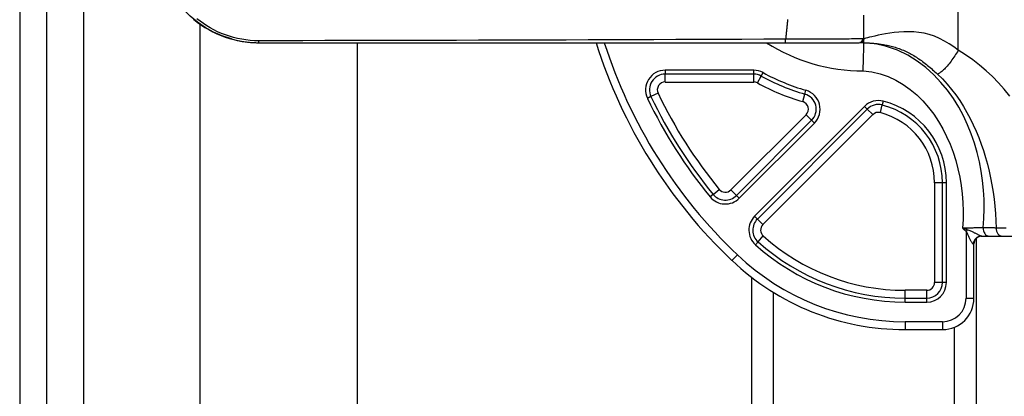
# Model space of a CAD drawing. Header units: inches. Extents: x 10 to 197, y 9 to 109.
# Tile 28 of 111: x 10.346 to 12.813, y 46.076 to 47.019. Entities that reach past the tile are written whole.
import ezdxf

# ---------------------------------------------------------------- set-up
doc = ezdxf.new("R2010")
doc.units = ezdxf.units.IN
doc.header["$MEASUREMENT"] = 0
doc.layers.add('Visible Edges(ANSI)', color=7, linetype='Continuous', lineweight=25)
doc.layers.add('Visible Tangent Edges(ANSI)', color=7, linetype='Continuous', lineweight=25)

msp = doc.modelspace()

# ---------------------------------------------------------------- linework, layer by layer
at = {"layer": 'Visible Edges(ANSI)'}
for p, q in [((10.3457, 77.085), (10.3457, 17.604)), ((10.4137, 17.604), (10.4137, 77.085)), ((12.4607, 46.9711), (12.4607, 47.0302)), ((10.7977, 18.2614), (10.7977, 47.0074)), ((12.4607, 46.9612), (12.4607, 46.9683)), ((10.9443, 46.9612), (10.945, 46.9612)), ((10.945, 46.9612), (12.2647, 46.9612)), ((11.1914, 46.9612), (11.1914, 18.2614)), ((12.2647, 46.9612), (12.4487, 46.9612)), ((12.4487, 46.9612), (12.4517, 46.9615)), ((12.4506, 46.9613), (12.4506, 46.9613)), ((12.754, 46.4769), (12.774, 46.4769)), ((12.774, 46.4769), (12.8065, 46.4769)), ((12.8065, 46.4769), (12.9348, 46.4769)), ((12.7363, 46.3214), (12.7363, 46.4572)), ((12.7417, 46.4708), (12.7417, 20.2033)), ((12.1797, 20.2033), (12.1797, 46.3733)), ((12.5638, 46.2427), (12.6576, 46.2427))]:
    msp.add_line(p, q, dxfattribs=at)
at = {"layer": 'Visible Edges(ANSI)', "flags": 128}
for points in [[(10.8765, 46.9705), (10.8533, 46.9782), (10.8311, 46.9879), (10.8102, 46.9995), (10.7909, 47.0127), (10.7731, 47.0274), (10.757, 47.0433), (10.7425, 47.0603), (10.7298, 47.0782)], [(10.7812, 47.0201), (10.7903, 47.0128), (10.7998, 47.006), (10.8095, 46.9996), (10.8195, 46.9938), (10.8296, 46.9884), (10.8399, 46.9835), (10.8503, 46.9791), (10.8608, 46.9752), (10.8714, 46.9718), (10.882, 46.9689), (10.8926, 46.9665), (10.9031, 46.9645), (10.9136, 46.963), (10.9239, 46.962), (10.9342, 46.9614), (10.9443, 46.9612)], [(12.4607, 46.9612), (12.4599, 46.9612), (12.4591, 46.9612), (12.4584, 46.9612), (12.4577, 46.9612), (12.457, 46.9612), (12.4563, 46.9612), (12.4557, 46.9612), (12.4551, 46.9612), (12.4546, 46.9612), (12.4541, 46.9612), (12.4536, 46.9612), (12.4532, 46.9612), (12.4528, 46.9612), (12.4524, 46.9613), (12.4521, 46.9613), (12.4518, 46.9613), (12.4515, 46.9613), (12.4513, 46.9613), (12.4511, 46.9613), (12.4509, 46.9613), (12.4508, 46.9613), (12.4507, 46.9613), (12.4506, 46.9613), (12.4506, 46.9613)], [(12.4589, 46.8903), (12.4591, 46.8949), (12.4592, 46.8996), (12.4593, 46.9041), (12.4594, 46.9086), (12.4596, 46.9131), (12.4597, 46.9174), (12.4598, 46.9216), (12.4599, 46.9257), (12.46, 46.9297), (12.4601, 46.9334), (12.4602, 46.937), (12.4602, 46.9404), (12.4603, 46.9436), (12.4604, 46.9465), (12.4605, 46.9492), (12.4605, 46.9517), (12.4606, 46.9538), (12.4606, 46.9558), (12.4606, 46.9574), (12.4607, 46.9587), (12.4607, 46.9598), (12.4607, 46.9606), (12.4607, 46.961), (12.4607, 46.9612)], [(12.4607, 46.9612), (12.4616, 46.9611), (12.4626, 46.9611), (12.4636, 46.961), (12.4646, 46.961), (12.4657, 46.961), (12.4668, 46.9609), (12.4679, 46.9608), (12.4691, 46.9608), (12.4703, 46.9607), (12.4716, 46.9606), (12.4729, 46.9605), (12.4742, 46.9605), (12.4756, 46.9604), (12.477, 46.9603), (12.4784, 46.9602), (12.4799, 46.96), (12.4814, 46.9599), (12.4829, 46.9598), (12.4845, 46.9596), (12.4861, 46.9595), (12.4877, 46.9593), (12.4894, 46.9592), (12.491, 46.959), (12.4928, 46.9588)]]:
    msp.add_lwpolyline(points, dxfattribs=at)
at = {"layer": 'Visible Edges(ANSI)'}
for centre, radius, start, end in [((12.4509, 46.9711), 0.00984, 268.492, 0), ((13.0119, 47.345), 1.2811, 197.4359, 226.5143), ((12.756, 46.4572), 0.0197, 90, 180), ((12.5638, 46.8726), 0.6299, 226.5143, 270), ((12.6576, 46.3214), 0.0787, 270, 0)]:
    msp.add_arc(centre, radius, start, end, dxfattribs=at)
at = {"layer": 'Visible Tangent Edges(ANSI)'}
for p, q in [((10.5067, 17.604), (10.5067, 77.085)), ((12.6969, 46.9421), (12.6969, 47.1848)), ((12.4612, 46.9711), (12.4607, 46.9711)), ((12.1847, 46.8923), (11.9629, 46.8923)), ((11.9629, 46.8923), (11.9629, 46.8824)), ((12.1847, 46.8824), (11.9629, 46.8824)), ((11.9629, 46.8627), (11.9629, 46.8824)), ((12.1847, 46.8824), (12.1847, 46.8923)), ((12.1847, 46.8627), (12.1847, 46.8824)), ((12.1942, 46.8603), (12.2037, 46.8776)), ((12.2037, 46.8776), (12.2085, 46.8862)), ((11.9629, 46.8627), (12.1847, 46.8627)), ((11.9273, 46.8261), (11.9185, 46.8218)), ((11.9451, 46.8346), (11.9273, 46.8261)), ((12.3074, 46.8136), (12.3128, 46.8325)), ((12.3128, 46.8325), (12.3156, 46.8419)), ((12.4622, 46.8018), (12.187, 46.5266)), ((12.4622, 46.8018), (12.4692, 46.7949)), ((12.502, 46.7861), (12.5069, 46.8052)), ((12.5094, 46.8147), (12.5069, 46.8052)), ((12.3158, 46.7807), (12.1276, 46.5924)), ((12.4692, 46.7949), (12.194, 46.5196)), ((12.2079, 46.5057), (12.4831, 46.781)), ((12.3158, 46.7807), (12.3298, 46.7668)), ((12.4692, 46.7949), (12.4831, 46.781)), ((12.1415, 46.5785), (12.3298, 46.7668)), ((12.1484, 46.5716), (12.3367, 46.7598)), ((12.3298, 46.7668), (12.3367, 46.7598)), ((12.6576, 46.6105), (12.6379, 46.6105)), ((12.6379, 46.6105), (12.6379, 46.3608)), ((12.6674, 46.6105), (12.6576, 46.6105)), ((12.6576, 46.3608), (12.6576, 46.6105)), ((12.6674, 46.3608), (12.6674, 46.6105)), ((12.0832, 46.5814), (12.0756, 46.5751)), ((12.0832, 46.5814), (12.0984, 46.5939)), ((12.1276, 46.5924), (12.1415, 46.5785)), ((12.1415, 46.5785), (12.1484, 46.5716)), ((12.194, 46.5196), (12.187, 46.5266)), ((12.194, 46.5196), (12.2079, 46.5057)), ((12.1955, 46.4625), (12.2086, 46.4772)), ((12.7198, 46.4928), (12.7166, 46.4891)), ((12.7166, 46.4891), (12.7166, 46.3214)), ((12.1889, 46.4552), (12.1955, 46.4625)), ((12.7363, 46.4572), (12.7353, 46.4572)), ((12.1439, 46.4298), (12.1303, 46.4155)), ((12.6576, 46.3608), (12.6379, 46.3608)), ((12.6674, 46.3608), (12.6576, 46.3608)), ((12.2336, 46.3362), (12.2336, 20.2033)), ((12.5638, 46.3214), (12.5638, 46.3411)), ((12.6182, 46.3411), (12.5638, 46.3411)), ((12.6182, 46.3214), (12.6182, 46.3411)), ((12.5638, 46.3214), (12.6182, 46.3214)), ((12.5638, 46.3116), (12.5638, 46.3214)), ((12.5638, 46.3116), (12.6182, 46.3116)), ((12.6182, 46.3116), (12.6182, 46.3214)), ((12.7166, 46.3214), (12.7363, 46.3214)), ((12.6576, 46.2623), (12.5638, 46.2623)), ((12.5638, 46.2623), (12.5638, 46.2427)), ((12.6576, 46.2623), (12.6576, 46.2427)), ((12.6879, 20.2033), (12.6879, 46.2487))]:
    msp.add_line(p, q, dxfattribs=at)
at = {"layer": 'Visible Tangent Edges(ANSI)', "flags": 128}
for points in [[(10.945, 46.966), (10.9342, 46.9662), (10.9234, 46.9669), (10.9127, 46.968), (10.9021, 46.9697), (10.8916, 46.9717), (10.8812, 46.9743), (10.871, 46.9772), (10.861, 46.9806), (10.8512, 46.9844), (10.8416, 46.9886), (10.8323, 46.9932), (10.8232, 46.9981), (10.8144, 47.0033), (10.8059, 47.0089), (10.7977, 47.0147), (10.7898, 47.0209)], [(12.2696, 47.0189), (12.2693, 47.0162), (12.2691, 47.0134), (12.2688, 47.0107), (12.2685, 47.008), (12.2682, 47.0053), (12.268, 47.0026), (12.2677, 46.9999), (12.2674, 46.9971), (12.2672, 46.9944), (12.2669, 46.9917), (12.2666, 46.989), (12.2664, 46.9863), (12.2661, 46.9836), (12.2658, 46.9808), (12.2656, 46.9781), (12.2653, 46.9754), (12.265, 46.9727), (12.2647, 46.97)], [(10.8765, 46.9705), (10.8793, 46.9697), (10.8821, 46.969), (10.8849, 46.9683), (10.8877, 46.9677), (10.8905, 46.967), (10.8933, 46.9664), (10.8961, 46.9659), (10.8989, 46.9653), (10.9018, 46.9648), (10.9046, 46.9644), (10.9075, 46.9639), (10.9103, 46.9635), (10.9132, 46.9631), (10.9161, 46.9628), (10.9189, 46.9625), (10.9218, 46.9622), (10.9247, 46.962), (10.9276, 46.9618), (10.9305, 46.9616), (10.9334, 46.9614), (10.9363, 46.9613), (10.9392, 46.9612), (10.9421, 46.9612), (10.945, 46.9612)], [(12.2647, 46.97), (12.2098, 46.9697), (12.1548, 46.9695), (12.0998, 46.9692), (12.0448, 46.969), (11.9898, 46.9688), (11.9348, 46.9686), (11.8798, 46.9683), (11.8248, 46.9682), (11.7698, 46.968), (11.7148, 46.9678), (11.6599, 46.9676), (11.6049, 46.9675), (11.5499, 46.9673), (11.4949, 46.9671), (11.4399, 46.967), (11.3849, 46.9669), (11.3299, 46.9667), (11.2749, 46.9666), (11.2199, 46.9665), (11.1649, 46.9664), (11.11, 46.9663), (11.055, 46.9662), (11, 46.9661), (10.945, 46.966)], [(12.4584, 46.9708), (12.4563, 46.9708), (12.4535, 46.9707), (12.4501, 46.9707), (12.446, 46.9706), (12.4413, 46.9706), (12.436, 46.9705), (12.4301, 46.9705), (12.4236, 46.9704), (12.4166, 46.9704), (12.409, 46.9703), (12.401, 46.9703), (12.3924, 46.9702), (12.3835, 46.9702), (12.374, 46.9702), (12.3642, 46.9701), (12.3541, 46.9701), (12.3436, 46.9701), (12.3329, 46.97), (12.3219, 46.97), (12.3107, 46.97), (12.2994, 46.97), (12.2879, 46.97), (12.2764, 46.97), (12.2647, 46.97)], [(12.4592, 46.971), (12.4592, 46.971), (12.4591, 46.9709), (12.4591, 46.9709), (12.4591, 46.9709), (12.459, 46.9709), (12.459, 46.9709), (12.459, 46.9709), (12.459, 46.9709), (12.4589, 46.9709), (12.4589, 46.9709), (12.4589, 46.9709), (12.4588, 46.9709), (12.4588, 46.9709), (12.4588, 46.9709), (12.4587, 46.9709), (12.4587, 46.9709), (12.4586, 46.9709), (12.4586, 46.9709), (12.4586, 46.9709), (12.4585, 46.9709), (12.4585, 46.9709), (12.4585, 46.9709), (12.4584, 46.9708), (12.4584, 46.9708)], [(12.4598, 46.9711), (12.4598, 46.9711), (12.4598, 46.9711), (12.4598, 46.9711), (12.4597, 46.9711), (12.4597, 46.9711), (12.4597, 46.9711), (12.4597, 46.971), (12.4596, 46.971), (12.4596, 46.971), (12.4596, 46.971), (12.4596, 46.971), (12.4595, 46.971), (12.4595, 46.971), (12.4595, 46.971), (12.4595, 46.971), (12.4594, 46.971), (12.4594, 46.971), (12.4594, 46.971), (12.4594, 46.971), (12.4593, 46.971), (12.4593, 46.971), (12.4593, 46.971), (12.4592, 46.971), (12.4592, 46.971)], [(12.4607, 46.9711), (12.4607, 46.9711), (12.4607, 46.9711), (12.4607, 46.9711), (12.4607, 46.9711), (12.4607, 46.9711), (12.4607, 46.9711), (12.4607, 46.9711), (12.4606, 46.9711), (12.4606, 46.9711), (12.4606, 46.9711), (12.4605, 46.9711), (12.4605, 46.9711), (12.4605, 46.9711), (12.4604, 46.9711), (12.4604, 46.9711), (12.4603, 46.9711), (12.4603, 46.9711), (12.4602, 46.9711), (12.4602, 46.9711), (12.4601, 46.9711), (12.46, 46.9711), (12.46, 46.9711), (12.4599, 46.9711), (12.4598, 46.9711)], [(12.4607, 46.9678), (12.4608, 46.9679), (12.4608, 46.968), (12.4608, 46.9681), (12.4609, 46.9682), (12.4609, 46.9684), (12.4609, 46.9685), (12.4609, 46.9686), (12.461, 46.9687), (12.461, 46.9689), (12.461, 46.969), (12.461, 46.9691), (12.4611, 46.9693), (12.4611, 46.9694), (12.4611, 46.9695), (12.4611, 46.9697), (12.4611, 46.9698), (12.4611, 46.97), (12.4611, 46.9701), (12.4612, 46.9703), (12.4612, 46.9704), (12.4612, 46.9706), (12.4612, 46.9708), (12.4612, 46.9709), (12.4612, 46.9711)], [(12.6969, 46.9421), (12.6858, 46.9505), (12.6743, 46.9582), (12.6624, 46.9653), (12.6501, 46.9716), (12.6375, 46.9771), (12.6247, 46.9815), (12.6117, 46.9849), (12.5987, 46.9871), (12.5857, 46.9883), (12.5729, 46.9887), (12.5604, 46.9885), (12.5483, 46.9876), (12.5367, 46.9864), (12.5256, 46.9848), (12.5152, 46.9831), (12.5054, 46.9813), (12.4964, 46.9796), (12.4882, 46.9778), (12.481, 46.9762), (12.4748, 46.9748), (12.4697, 46.9735), (12.4657, 46.9724), (12.4628, 46.9716), (12.4612, 46.9711)], [(12.7597, 46.4976), (12.7615, 46.5212), (12.7622, 46.5448), (12.762, 46.5685), (12.7607, 46.5922), (12.7583, 46.6159), (12.7549, 46.6396), (12.7503, 46.6631), (12.7447, 46.6866), (12.7379, 46.7098), (12.7299, 46.7328), (12.7206, 46.7555), (12.7101, 46.7779), (12.6982, 46.7997), (12.6849, 46.8211), (12.6701, 46.8419), (12.6538, 46.8619), (12.6358, 46.8809), (12.616, 46.8987), (12.5943, 46.9152), (12.5707, 46.93), (12.5451, 46.9424), (12.5178, 46.9518), (12.4895, 46.9581), (12.4607, 46.9612)], [(12.4928, 46.9588), (12.4955, 46.9585), (12.4983, 46.9581), (12.5011, 46.9577), (12.504, 46.9573), (12.507, 46.9569), (12.51, 46.9564), (12.5131, 46.9558), (12.5162, 46.9553), (12.5194, 46.9546), (12.5226, 46.954), (12.5259, 46.9532), (12.5291, 46.9524), (12.5325, 46.9516), (12.5358, 46.9507), (12.5392, 46.9497), (12.5425, 46.9486), (12.5459, 46.9475), (12.5493, 46.9463), (12.5528, 46.945), (12.5562, 46.9437), (12.5596, 46.9422), (12.5631, 46.9407), (12.5665, 46.9391), (12.57, 46.9375)], [(12.57, 46.9375), (12.5732, 46.9359), (12.5763, 46.9343), (12.5795, 46.9326), (12.5827, 46.9307), (12.5859, 46.9289), (12.5891, 46.9269), (12.5923, 46.9249), (12.5954, 46.9228), (12.5986, 46.9207), (12.6018, 46.9185), (12.6049, 46.9162), (12.608, 46.9139), (12.6112, 46.9115), (12.6143, 46.9091), (12.6174, 46.9066), (12.6205, 46.9041), (12.6236, 46.9016), (12.6267, 46.899), (12.6298, 46.8963), (12.6328, 46.8936), (12.6359, 46.8909), (12.6389, 46.8882), (12.6419, 46.8854), (12.645, 46.8826)], [(12.6969, 46.9421), (12.6949, 46.9386), (12.6928, 46.9352), (12.6906, 46.9317), (12.6884, 46.9282), (12.6861, 46.9248), (12.6837, 46.9214), (12.6814, 46.918), (12.679, 46.9147), (12.6765, 46.9116), (12.6741, 46.9085), (12.6717, 46.9056), (12.6693, 46.9027), (12.6669, 46.9001), (12.6646, 46.8976), (12.6623, 46.8952), (12.66, 46.8931), (12.6578, 46.8911), (12.6557, 46.8893), (12.6537, 46.8877), (12.6518, 46.8863), (12.6499, 46.8851), (12.6482, 46.8841), (12.6465, 46.8833), (12.645, 46.8826)], [(12.8262, 46.8275), (12.8125, 46.8444), (12.7981, 46.8607), (12.7829, 46.8763), (12.7671, 46.8911), (12.7505, 46.9052), (12.7333, 46.9184), (12.7155, 46.9307), (12.6969, 46.9421)], [(12.4589, 46.8903), (12.4803, 46.888), (12.5012, 46.8834), (12.5215, 46.8766), (12.541, 46.8676), (12.5595, 46.8568), (12.5769, 46.8443), (12.5933, 46.8304), (12.6085, 46.8153), (12.6226, 46.7992), (12.6356, 46.7821), (12.6475, 46.7642), (12.6583, 46.7456), (12.668, 46.7265), (12.6766, 46.7069), (12.6843, 46.6868), (12.6908, 46.6664), (12.6964, 46.6457), (12.701, 46.6247), (12.7046, 46.6036), (12.7072, 46.5823), (12.7088, 46.5609), (12.7095, 46.5395), (12.7092, 46.518), (12.7079, 46.4966)], [(12.645, 46.8826), (12.6574, 46.8703), (12.6692, 46.8575), (12.6804, 46.8442), (12.6909, 46.8304), (12.7008, 46.8162), (12.7101, 46.8016), (12.7189, 46.7866), (12.7271, 46.7713), (12.7347, 46.7557), (12.7418, 46.7399), (12.7485, 46.7238), (12.7546, 46.7074), (12.7603, 46.6908), (12.7655, 46.674), (12.7702, 46.657), (12.7745, 46.6398), (12.7783, 46.6224), (12.7817, 46.6049), (12.7846, 46.5872), (12.787, 46.5694), (12.789, 46.5514), (12.7906, 46.5334), (12.7916, 46.5153), (12.7922, 46.4971)], [(12.7597, 46.4976), (12.758, 46.4976), (12.7563, 46.4976), (12.7545, 46.4975), (12.7526, 46.4975), (12.7507, 46.4975), (12.7488, 46.4974), (12.7468, 46.4974), (12.7447, 46.4973), (12.7426, 46.4973), (12.7405, 46.4973), (12.7383, 46.4972), (12.7361, 46.4972), (12.7339, 46.4971), (12.7316, 46.4971), (12.7293, 46.497), (12.727, 46.497), (12.7247, 46.497), (12.7223, 46.4969), (12.7199, 46.4969), (12.7176, 46.4968), (12.7152, 46.4968), (12.7128, 46.4967), (12.7103, 46.4966), (12.7079, 46.4966)], [(12.7079, 46.4966), (12.7083, 46.4963), (12.7086, 46.496), (12.709, 46.4956), (12.7094, 46.4953), (12.7097, 46.495), (12.7101, 46.4947), (12.7105, 46.4944), (12.7108, 46.4941), (12.7112, 46.4938), (12.7115, 46.4934), (12.7119, 46.4931), (12.7123, 46.4928), (12.7126, 46.4925), (12.713, 46.4922), (12.7134, 46.4919), (12.7137, 46.4916), (12.7141, 46.4912), (12.7144, 46.4909), (12.7148, 46.4906), (12.7152, 46.4903), (12.7155, 46.49), (12.7159, 46.4897), (12.7163, 46.4894), (12.7166, 46.4891)], [(12.7198, 46.4928), (12.7194, 46.493), (12.7189, 46.4931), (12.7184, 46.4933), (12.7179, 46.4935), (12.7174, 46.4936), (12.7169, 46.4938), (12.7164, 46.4939), (12.7159, 46.4941), (12.7154, 46.4942), (12.7149, 46.4944), (12.7144, 46.4945), (12.7139, 46.4947), (12.7134, 46.4949), (12.7129, 46.495), (12.7124, 46.4952), (12.7119, 46.4953), (12.7114, 46.4955), (12.7109, 46.4956), (12.7104, 46.4958), (12.7099, 46.496), (12.7094, 46.4961), (12.7089, 46.4963), (12.7084, 46.4964), (12.7079, 46.4966)], [(12.7166, 46.4891), (12.7176, 46.4874), (12.7185, 46.4856), (12.7193, 46.4838), (12.7201, 46.4819), (12.721, 46.48), (12.7218, 46.4781), (12.7226, 46.4763), (12.7234, 46.4744), (12.7243, 46.4727), (12.7251, 46.471), (12.726, 46.4693), (12.7268, 46.4677), (12.7276, 46.4662), (12.7285, 46.4648), (12.7293, 46.4634), (12.7301, 46.4622), (12.7309, 46.4611), (12.7317, 46.4601), (12.7324, 46.4592), (12.7331, 46.4585), (12.7338, 46.4579), (12.7344, 46.4575), (12.7349, 46.4573), (12.7353, 46.4572)], [(12.754, 46.4769), (12.7537, 46.4769), (12.7533, 46.4771), (12.7528, 46.4773), (12.7522, 46.4775), (12.7514, 46.4779), (12.7505, 46.4783), (12.7495, 46.4788), (12.7484, 46.4794), (12.7472, 46.48), (12.7459, 46.4807), (12.7445, 46.4814), (12.743, 46.4822), (12.7415, 46.483), (12.7399, 46.4838), (12.7382, 46.4846), (12.7364, 46.4855), (12.7346, 46.4864), (12.7328, 46.4874), (12.7309, 46.4883), (12.7289, 46.4892), (12.7269, 46.4902), (12.7247, 46.4911), (12.7223, 46.492), (12.7198, 46.4928)], [(12.7922, 46.4971), (12.7909, 46.4971), (12.7895, 46.4971), (12.7882, 46.4972), (12.7868, 46.4972), (12.7855, 46.4972), (12.7841, 46.4972), (12.7828, 46.4972), (12.7814, 46.4973), (12.78, 46.4973), (12.7787, 46.4973), (12.7773, 46.4973), (12.776, 46.4974), (12.7746, 46.4974), (12.7733, 46.4974), (12.7719, 46.4974), (12.7706, 46.4974), (12.7692, 46.4975), (12.7679, 46.4975), (12.7665, 46.4975), (12.7651, 46.4975), (12.7638, 46.4975), (12.7624, 46.4976), (12.7611, 46.4976), (12.7597, 46.4976)], [(12.817, 46.497), (12.8118, 46.497), (12.8067, 46.497), (12.8017, 46.497), (12.7969, 46.4971), (12.7922, 46.4971)]]:
    msp.add_lwpolyline(points, dxfattribs=at)
at = {"layer": 'Visible Tangent Edges(ANSI)'}
for centre, radius, start, end in [((13.0119, 47.345), 1.2614, 197.7169, 226.5143), ((12.4607, 47.345), 0.4547, 237.5816, 269.7739), ((11.9629, 46.8431), 0.0492, 90, 205.571), ((11.9629, 46.8431), 0.0394, 90, 205.571), ((12.1847, 46.8431), 0.0492, 61.1979, 90), ((12.1847, 46.8431), 0.0394, 61.1979, 90), ((12.4607, 47.345), 0.5335, 241.1979, 253.905), ((12.4607, 47.345), 0.5236, 241.1979, 253.905), ((11.9629, 46.8431), 0.0197, 90, 205.571), ((12.1847, 46.8431), 0.0197, 61.1979, 90), ((12.4607, 47.345), 0.5531, 241.1979, 253.905), ((13.0119, 47.345), 1.2122, 205.571, 219.431), ((13.0119, 47.345), 1.2023, 205.571, 219.431), ((13.0119, 47.345), 1.1826, 205.571, 219.431), ((12.3019, 46.7946), 0.0394, 315, 73.905), ((12.3019, 46.7946), 0.0492, 315, 73.905), ((12.3019, 46.7946), 0.0197, 315, 73.905), ((12.497, 46.767), 0.0492, 75.4951, 135), ((12.497, 46.767), 0.0394, 75.4951, 135), ((12.4565, 46.6105), 0.201, 0, 75.4951), ((12.4565, 46.6105), 0.2109, 0, 75.4951), ((12.497, 46.767), 0.0197, 75.4951, 135), ((12.4565, 46.6105), 0.1813, 0, 75.4951), ((12.1136, 46.6064), 0.0492, 219.431, 315), ((12.1136, 46.6064), 0.0394, 219.431, 315), ((12.1136, 46.6064), 0.0197, 219.431, 315), ((12.2218, 46.4918), 0.0492, 135, 228.0703), ((12.2218, 46.4918), 0.0394, 135, 228.0703), ((12.2218, 46.4918), 0.0197, 135, 228.0703), ((12.5638, 46.8726), 0.5315, 228.0703, 270), ((12.5638, 46.8726), 0.561, 228.0703, 270), ((12.5638, 46.8726), 0.5512, 228.0703, 270), ((12.5638, 46.8726), 0.6102, 226.5143, 270), ((12.6182, 46.3608), 0.0492, 270, 0), ((12.6182, 46.3608), 0.0394, 270, 0), ((12.6182, 46.3608), 0.0197, 270, 0), ((12.6576, 46.3214), 0.0591, 270, 0)]:
    msp.add_arc(centre, radius, start, end, dxfattribs=at)
for centre, major_axis, ratio, start_param, end_param in [((12.2647, 46.971), (0, -0.00984), 0.004449, 0, 1.466854), ((12.4487, 46.971), (0, -0.00984), 0.988281, 0, 1.554748), ((12.45, 46.9712), (-0.00028, -0.00984), 0.995537, 0.126836, 1.589318), ((12.4494, 46.9711), (0.00225, -0.00958), 0.991873, 0, 1.328892), ((12.4513, 46.9711), (0.00025, 0.00984), 0.998198, 4.442198, 4.737477), ((10.945, 46.971), (0, -0.00984), 0.001323, 0, 1.033066), ((12.754, 46.4572), (0, 0.0197), 0.948252, 0, 1.570796), ((12.774, 46.4966), (0, -0.0197), 0.727137, 4.660842, 6.283185), ((12.8065, 46.4966), (0, -0.0197), 0.726386, 4.686618, 6.283185)]:
    msp.add_ellipse(centre, major_axis=major_axis, ratio=ratio, start_param=start_param, end_param=end_param, dxfattribs=at)

doc.saveas('drawing.dxf')
